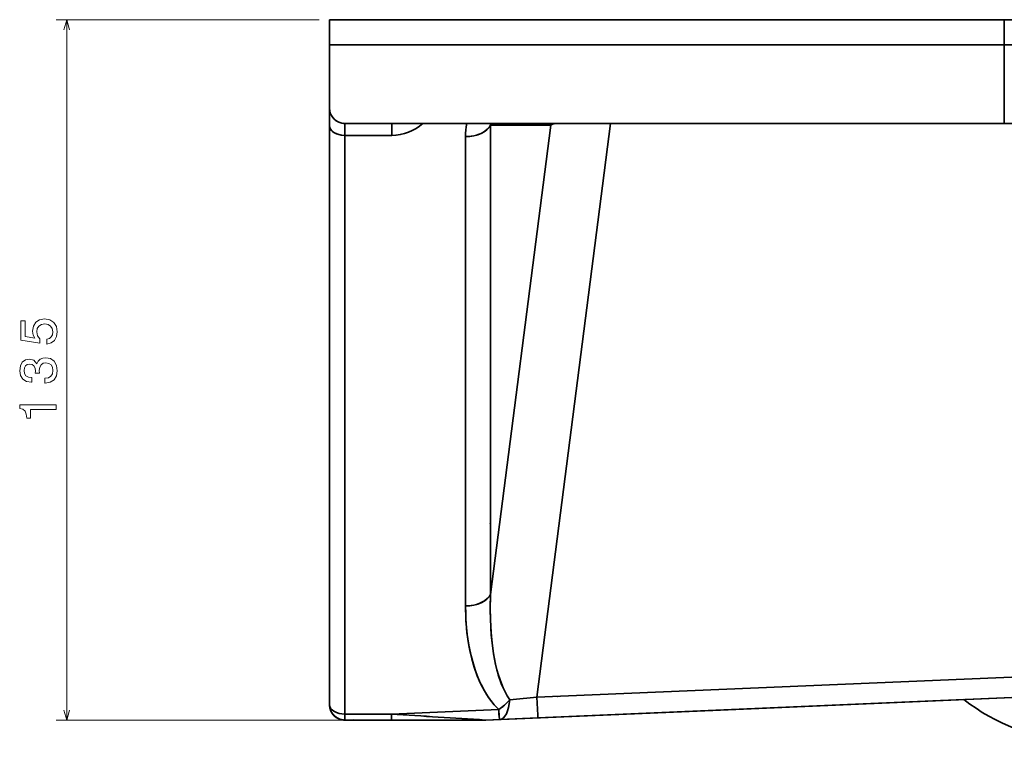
# Model space of a CAD drawing. Extents: x -11 to 2320, y -71 to 1523.
# Tile 6 of 7: x 1800 to 1990, y 1109 to 1248. Entities that reach past the tile are written whole.
import ezdxf

# ---------------------------------------------------------------- set-up
doc = ezdxf.new("R2010")
doc.units = 0

msp = doc.modelspace()

# ---------------------------------------------------------------- linework, layer by layer
at = {"color": 7, "lineweight": 13}
for p, q in [((1857.76, 1248.31), (1807.14, 1248.31)), ((1809.14, 1113.31), (1809.14, 1248.31)), ((1863.35, 1113.31), (1807.14, 1113.31))]:
    msp.add_line(p, q, dxfattribs=at)
at = {"color": 7, "lineweight": 35}
for p, q in [((1859.76, 1248.31), (1989.76, 1248.31)), ((1989.76, 1248.31), (1859.76, 1248.31)), ((2314.93, 1248.31), (1989.76, 1248.31)), ((2314.93, 1248.31), (1989.76, 1248.31)), ((1859.76, 1243.49), (1989.76, 1243.49)), ((1859.76, 1243.49), (1989.76, 1243.49)), ((2314.93, 1243.48), (1989.76, 1243.49)), ((1989.76, 1243.49), (2314.93, 1243.48)), ((1859.76, 1227.87), (1859.76, 1116.31)), ((1859.76, 1227.87), (1859.76, 1116.31)), ((1862.76, 1228.31), (1989.76, 1228.31)), ((1862.76, 1228.31), (1989.76, 1228.31)), ((1989.76, 1228.31), (1871.76, 1228.31)), ((1890.79, 1137.55), (1890.79, 1228.01)), ((1890.79, 1137.55), (1902.42, 1228.01)), ((1902.42, 1228.01), (1890.79, 1137.55)), ((1890.79, 1228.01), (1890.79, 1137.55)), ((1913.94, 1228.31), (1899.72, 1117.7)), ((1899.72, 1117.7), (1913.94, 1228.31)), ((2315.46, 1228.31), (1989.76, 1228.31)), ((2315.46, 1228.31), (1989.76, 1228.31)), ((1862.76, 1114.46), (1862.76, 1226.01)), ((1862.76, 1114.46), (1862.76, 1226.01)), ((1885.99, 1225.77), (1885.99, 1135.31)), ((1885.99, 1225.77), (1885.99, 1135.31)), ((1899.72, 1117.7), (2182.85, 1129.79)), ((2182.85, 1129.79), (1899.72, 1117.7)), ((2183.06, 1125.83), (1899.93, 1113.75)), ((1899.93, 1113.75), (2183.06, 1125.83)), ((1933.63, 1115.19), (2172.76, 1125.39)), ((1899.93, 1113.75), (1982, 1117.25)), ((1933.63, 1115.19), (1982, 1117.25)), ((1892.37, 1115.34), (1871.7, 1114.46)), ((1892.37, 1115.34), (1871.7, 1114.46)), ((1933.63, 1115.19), (1889.86, 1113.32)), ((1933.63, 1115.19), (1889.86, 1113.32)), ((1886.59, 1113.31), (1864.24, 1113.31)), ((1864.24, 1113.31), (1886.59, 1113.31)), ((1864.52, 1113.31), (1889.39, 1113.31)), ((1889.39, 1113.31), (1864.52, 1113.31)), ((1889.28, 1113.31), (1865.35, 1113.31)), ((1865.35, 1113.31), (1889.28, 1113.31))]:
    msp.add_line(p, q, dxfattribs=at)
at = {"color": 7, "lineweight": 35, "ltscale": 0.120639}
for p, q in [((1859.76, 1243.49), (1859.76, 1248.31)), ((1859.76, 1243.49), (1859.76, 1248.31)), ((1989.76, 1248.31), (1989.76, 1243.49)), ((1989.76, 1248.31), (1989.76, 1243.49))]:
    msp.add_line(p, q, dxfattribs=at)
at = {"color": 7, "lineweight": 35, "ltscale": 0.304361}
for p, q in [((1859.76, 1243.49), (1859.76, 1231.31)), ((1859.76, 1231.31), (1859.76, 1243.49))]:
    msp.add_line(p, q, dxfattribs=at)
at = {"color": 7, "lineweight": 35, "ltscale": 0.379361}
msp.add_line((1989.76, 1228.31), (1989.76, 1243.49), dxfattribs=at)
msp.add_line((1989.76, 1228.31), (1989.76, 1243.49), dxfattribs=at)
at = {"color": 7, "lineweight": 35, "ltscale": 0.086191}
msp.add_line((1859.76, 1231.31), (1859.76, 1227.87), dxfattribs=at)
msp.add_line((1859.76, 1231.31), (1859.76, 1227.87), dxfattribs=at)
at = {"color": 7, "lineweight": 35, "ltscale": 0.057462}
for p, q in [((1862.76, 1228.31), (1862.76, 1226.01)), ((1862.76, 1226.01), (1862.76, 1228.31)), ((1871.76, 1228.31), (1871.76, 1226.01)), ((1871.76, 1226.01), (1871.76, 1228.31))]:
    msp.add_line(p, q, dxfattribs=at)
at = {"color": 7, "lineweight": 35, "ltscale": 0.225}
msp.add_line((1862.76, 1228.31), (1871.76, 1228.31), dxfattribs=at)
at = {"color": 7, "lineweight": 35, "ltscale": 0.00039978}
msp.add_line((1871.76, 1228.31), (1871.77, 1228.31), dxfattribs=at)
at = {"color": 7, "lineweight": 35, "ltscale": 0.000183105}
msp.add_line((1871.76, 1228.31), (1871.76, 1228.31), dxfattribs=at)
at = {"color": 7, "lineweight": 35, "ltscale": 0.000976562}
for p, q in [((1871.76, 1228.31), (1871.8, 1228.31)), ((1871.8, 1228.31), (1871.76, 1228.31))]:
    msp.add_line(p, q, dxfattribs=at)
at = {"color": 7, "lineweight": 35, "ltscale": 0.000186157}
msp.add_line((1871.76, 1228.31), (1871.76, 1228.31), dxfattribs=at)
at = {"color": 7, "lineweight": 35, "ltscale": 0.290628}
for p, q in [((1890.79, 1228.01), (1902.42, 1228.01)), ((1902.42, 1228.01), (1890.79, 1228.01))]:
    msp.add_line(p, q, dxfattribs=at)
at = {"color": 7, "lineweight": 35, "ltscale": 0.224994}
for p, q in [((1862.76, 1226.01), (1871.76, 1226.01)), ((1871.76, 1226.01), (1862.76, 1226.01))]:
    msp.add_line(p, q, dxfattribs=at)
at = {"color": 7, "lineweight": 35, "ltscale": 0.001572}
msp.add_line((1890.75, 1151.23), (1890.75, 1151.17), dxfattribs=at)
at = {"color": 7, "lineweight": 35, "ltscale": 0.002787}
msp.add_line((1903.72, 1117.87), (1903.62, 1117.84), dxfattribs=at)
at = {"color": 7, "lineweight": 35, "ltscale": 0.001971}
msp.add_line((1903.65, 1117.85), (1903.72, 1117.87), dxfattribs=at)
at = {"color": 7, "lineweight": 35, "ltscale": 0.028729}
for p, q in [((1862.76, 1114.46), (1862.76, 1113.31)), ((1862.76, 1113.31), (1862.76, 1114.46)), ((1871.7, 1114.46), (1871.7, 1113.31)), ((1871.7, 1114.46), (1871.7, 1113.31))]:
    msp.add_line(p, q, dxfattribs=at)
at = {"color": 7, "lineweight": 35, "ltscale": 0.223526}
msp.add_line((1871.7, 1114.46), (1862.76, 1114.46), dxfattribs=at)
msp.add_line((1871.7, 1114.46), (1862.76, 1114.46), dxfattribs=at)
at = {"color": 7, "lineweight": 35, "ltscale": 0.183886}
msp.add_line((1899.93, 1113.75), (1892.59, 1113.43), dxfattribs=at)
msp.add_line((1899.93, 1113.75), (1892.59, 1113.43), dxfattribs=at)
msp.add_line((1899.93, 1113.75), (1892.59, 1113.43), dxfattribs=at)
at = {"color": 7, "lineweight": 35, "ltscale": 0.003798}
msp.add_line((1862.04, 1113.4), (1862.19, 1113.37), dxfattribs=at)
at = {"color": 7, "lineweight": 35, "ltscale": 0.000924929}
msp.add_line((1862.76, 1113.31), (1862.72, 1113.31), dxfattribs=at)
at = {"color": 7, "lineweight": 35, "ltscale": 0.000921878}
msp.add_line((1862.72, 1113.31), (1862.76, 1113.31), dxfattribs=at)
at = {"color": 7, "lineweight": 35, "ltscale": 0.000180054}
msp.add_line((1862.75, 1113.31), (1862.76, 1113.31), dxfattribs=at)
at = {"color": 7, "lineweight": 35, "ltscale": 0.000170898}
msp.add_line((1862.75, 1113.31), (1862.76, 1113.31), dxfattribs=at)
msp.add_line((1862.75, 1113.31), (1862.76, 1113.31), dxfattribs=at)
at = {"color": 7, "lineweight": 35, "ltscale": 0.000201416}
msp.add_line((1862.76, 1113.31), (1862.75, 1113.31), dxfattribs=at)
at = {"color": 7, "lineweight": 35, "ltscale": 0.223529}
for p, q in [((1862.76, 1113.31), (1871.7, 1113.31)), ((1862.76, 1113.31), (1871.7, 1113.31)), ((1871.7, 1113.31), (1862.76, 1113.31))]:
    msp.add_line(p, q, dxfattribs=at)
at = {"color": 7, "lineweight": 35, "ltscale": 0.043961}
msp.add_line((1864.52, 1113.31), (1862.76, 1113.31), dxfattribs=at)
msp.add_line((1864.52, 1113.31), (1862.76, 1113.31), dxfattribs=at)
at = {"color": 7, "lineweight": 35, "ltscale": 0.037189}
msp.add_line((1862.76, 1113.31), (1864.24, 1113.31), dxfattribs=at)
msp.add_line((1862.76, 1113.31), (1864.24, 1113.31), dxfattribs=at)
at = {"color": 7, "lineweight": 35, "ltscale": 0.075}
msp.add_line((1862.76, 1113.31), (1865.76, 1113.31), dxfattribs=at)
msp.add_line((1862.76, 1113.31), (1865.76, 1113.31), dxfattribs=at)
at = {"color": 7, "lineweight": 35, "ltscale": 0.000244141}
msp.add_line((1864.23, 1113.31), (1864.24, 1113.31), dxfattribs=at)
msp.add_line((1864.23, 1113.31), (1864.24, 1113.31), dxfattribs=at)
at = {"color": 7, "lineweight": 35, "ltscale": 0.000292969}
for p, q in [((1864.5, 1113.31), (1864.52, 1113.31)), ((1865.75, 1113.31), (1865.76, 1113.31))]:
    msp.add_line(p, q, dxfattribs=at)
at = {"color": 7, "lineweight": 35, "ltscale": 0.00032959}
msp.add_line((1864.5, 1113.31), (1864.52, 1113.31), dxfattribs=at)
at = {"color": 7, "lineweight": 35, "ltscale": 0.00228}
msp.add_line((1865.35, 1113.31), (1865.26, 1113.31), dxfattribs=at)
at = {"color": 7, "lineweight": 35, "ltscale": 0.00071717}
msp.add_line((1865.35, 1113.31), (1865.32, 1113.31), dxfattribs=at)
at = {"color": 7, "lineweight": 35, "ltscale": 0.000714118}
msp.add_line((1865.35, 1113.31), (1865.32, 1113.31), dxfattribs=at)
at = {"color": 7, "lineweight": 35, "ltscale": 0.000354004}
msp.add_line((1865.34, 1113.31), (1865.35, 1113.31), dxfattribs=at)
at = {"color": 7, "lineweight": 35, "ltscale": 0.000350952}
msp.add_line((1865.34, 1113.31), (1865.35, 1113.31), dxfattribs=at)
at = {"color": 7, "lineweight": 35, "ltscale": 0.010153}
msp.add_line((1865.76, 1113.31), (1865.35, 1113.31), dxfattribs=at)
msp.add_line((1865.76, 1113.31), (1865.35, 1113.31), dxfattribs=at)
at = {"color": 7, "lineweight": 35, "ltscale": 0.448804}
msp.add_line((1871.7, 1113.31), (1889.65, 1113.31), dxfattribs=at)
msp.add_line((1871.7, 1113.31), (1889.65, 1113.31), dxfattribs=at)
msp.add_line((1871.7, 1113.31), (1889.65, 1113.31), dxfattribs=at)
at = {"color": 7, "lineweight": 35, "ltscale": 0.000506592}
msp.add_line((1886.61, 1113.31), (1886.59, 1113.31), dxfattribs=at)
at = {"color": 7, "lineweight": 35, "ltscale": 0.000967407}
msp.add_line((1886.59, 1113.31), (1886.63, 1113.31), dxfattribs=at)
msp.add_line((1886.59, 1113.31), (1886.63, 1113.31), dxfattribs=at)
at = {"color": 7, "lineweight": 35, "ltscale": 0.001245}
msp.add_line((1886.59, 1113.31), (1886.64, 1113.31), dxfattribs=at)
at = {"color": 7, "lineweight": 35, "ltscale": 0.00050354}
msp.add_line((1886.59, 1113.31), (1886.61, 1113.31), dxfattribs=at)
at = {"color": 7, "lineweight": 35, "ltscale": 0.000943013}
msp.add_line((1886.63, 1113.31), (1886.59, 1113.31), dxfattribs=at)
at = {"color": 7, "lineweight": 35, "ltscale": 0.000952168}
msp.add_line((1886.63, 1113.31), (1886.59, 1113.31), dxfattribs=at)
at = {"color": 7, "lineweight": 35, "ltscale": 0.069318}
msp.add_line((1889.4, 1113.31), (1886.63, 1113.31), dxfattribs=at)
msp.add_line((1889.4, 1113.31), (1886.63, 1113.31), dxfattribs=at)
at = {"color": 7, "lineweight": 35, "ltscale": 0.000338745}
msp.add_line((1886.63, 1113.31), (1886.64, 1113.31), dxfattribs=at)
msp.add_line((1886.63, 1113.31), (1886.64, 1113.31), dxfattribs=at)
at = {"color": 7, "lineweight": 35, "ltscale": 0.0013}
msp.add_line((1886.63, 1113.31), (1886.68, 1113.31), dxfattribs=at)
msp.add_line((1886.63, 1113.31), (1886.68, 1113.31), dxfattribs=at)
at = {"color": 7, "lineweight": 35, "ltscale": 0.009271}
msp.add_line((1889.28, 1113.31), (1889.65, 1113.31), dxfattribs=at)
msp.add_line((1889.28, 1113.31), (1889.65, 1113.31), dxfattribs=at)
at = {"color": 7, "lineweight": 35, "ltscale": 0.000799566}
msp.add_line((1889.28, 1113.31), (1889.31, 1113.31), dxfattribs=at)
at = {"color": 7, "lineweight": 35, "ltscale": 0.000640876}
msp.add_line((1889.31, 1113.31), (1889.28, 1113.31), dxfattribs=at)
at = {"color": 7, "lineweight": 35, "ltscale": 0.000390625}
msp.add_line((1889.39, 1113.31), (1889.4, 1113.31), dxfattribs=at)
msp.add_line((1889.39, 1113.31), (1889.4, 1113.31), dxfattribs=at)
msp.add_line((1889.39, 1113.31), (1889.4, 1113.31), dxfattribs=at)
msp.add_line((1889.39, 1113.31), (1889.4, 1113.31), dxfattribs=at)
at = {"color": 7, "lineweight": 35, "ltscale": 0.000808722}
msp.add_line((1889.42, 1113.31), (1889.39, 1113.31), dxfattribs=at)
at = {"color": 7, "lineweight": 35, "ltscale": 2.60742e-05}
msp.add_line((1889.39, 1113.31), (1889.39, 1113.31), dxfattribs=at)
at = {"color": 7, "lineweight": 35, "ltscale": 0.00286}
msp.add_line((1889.52, 1113.32), (1889.4, 1113.31), dxfattribs=at)
at = {"color": 7, "lineweight": 35, "ltscale": 0.002387}
for p, q in [((1889.4, 1113.31), (1889.5, 1113.31)), ((1889.5, 1113.31), (1889.4, 1113.31))]:
    msp.add_line(p, q, dxfattribs=at)
at = {"color": 7, "lineweight": 35, "ltscale": 0.000344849}
msp.add_line((1889.65, 1113.31), (1889.66, 1113.31), dxfattribs=at)
at = {"color": 7, "lineweight": 35, "ltscale": 0.000259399}
msp.add_line((1889.66, 1113.31), (1889.65, 1113.31), dxfattribs=at)
msp.add_line((1889.66, 1113.31), (1889.65, 1113.31), dxfattribs=at)
at = {"color": 7, "lineweight": 35, "ltscale": 0.001987}
msp.add_line((1889.65, 1113.31), (1889.73, 1113.31), dxfattribs=at)
msp.add_line((1889.65, 1113.31), (1889.73, 1113.31), dxfattribs=at)
at = {"color": 7, "lineweight": 35, "ltscale": 0.000341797}
msp.add_line((1889.65, 1113.31), (1889.66, 1113.31), dxfattribs=at)
at = {"color": 7, "lineweight": 35, "ltscale": 0.000406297}
msp.add_line((1889.72, 1113.31), (1889.7, 1113.31), dxfattribs=at)
msp.add_line((1889.72, 1113.31), (1889.7, 1113.31), dxfattribs=at)
at = {"color": 7, "lineweight": 35, "ltscale": 0.06811}
for p, q in [((1889.86, 1113.32), (1892.59, 1113.43)), ((1892.59, 1113.43), (1889.86, 1113.32)), ((1892.59, 1113.43), (1889.86, 1113.32))]:
    msp.add_line(p, q, dxfattribs=at)
at = {"color": 7, "lineweight": 35, "ltscale": 0.000186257}
msp.add_line((1889.86, 1113.32), (1889.86, 1113.32), dxfattribs=at)
at = {"color": 7, "lineweight": 35, "ltscale": 0.00023835}
msp.add_line((1889.86, 1113.32), (1889.87, 1113.32), dxfattribs=at)
msp.add_line((1889.86, 1113.32), (1889.87, 1113.32), dxfattribs=at)
at = {"color": 7, "lineweight": 35, "ltscale": 0.000189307}
msp.add_line((1889.86, 1113.32), (1889.86, 1113.32), dxfattribs=at)
at = {"color": 7, "lineweight": 35, "ltscale": 0.001345}
msp.add_line((1889.86, 1113.32), (1889.92, 1113.32), dxfattribs=at)
msp.add_line((1889.86, 1113.32), (1889.92, 1113.32), dxfattribs=at)
at = {"color": 7, "lineweight": 13}
for points in [[(1809.66, 1246.38), (1809.14, 1248.31), (1808.62, 1246.38)], [(1808.62, 1115.24), (1809.14, 1113.31), (1809.66, 1115.24)]]:
    msp.add_lwpolyline(points, dxfattribs=at)
at = {"color": 7, "lineweight": 35}
for points in [[(1859.76, 1227.87), (1859.78, 1227.64), (1859.84, 1227.43), (1859.94, 1227.22), (1860.08, 1227.03), (1860.44, 1226.69), (1860.88, 1226.42), (1861.38, 1226.22), (1862.05, 1226.07), (1862.76, 1226.01)], [(1885.99, 1225.77), (1887.04, 1225.84), (1887.59, 1225.93), (1888.12, 1226.07), (1888.58, 1226.22), (1889.02, 1226.4), (1889.64, 1226.75), (1890.18, 1227.18), (1890.61, 1227.68), (1890.79, 1228.01)], [(1885.99, 1135.31), (1887.04, 1135.38), (1887.59, 1135.48), (1888.12, 1135.61), (1888.58, 1135.76), (1889.02, 1135.95), (1889.64, 1136.29), (1890.18, 1136.72), (1890.61, 1137.22), (1890.79, 1137.55)], [(1894.5, 1117.23), (1894.02, 1117.97), (1893.59, 1118.75), (1893.21, 1119.55), (1892.87, 1120.37), (1892.3, 1122.06), (1892.02, 1123.06), (1891.77, 1124.08), (1891.37, 1126.13), (1891.09, 1128.21), (1890.94, 1129.69), (1890.83, 1131.18), (1890.76, 1132.8), (1890.74, 1134.43), (1890.79, 1137.55)], [(1894.5, 1117.23), (1894.02, 1117.97), (1893.59, 1118.75), (1893.22, 1119.54), (1892.88, 1120.35), (1892.31, 1122), (1892.03, 1123.01), (1891.78, 1124.03), (1891.38, 1126.08), (1891.09, 1128.15), (1890.9, 1130.22), (1890.77, 1132.66), (1890.74, 1135.11), (1890.79, 1137.55)], [(1885.99, 1135.31), (1886.05, 1132.76), (1886.26, 1130.21), (1886.43, 1128.94), (1886.64, 1127.67), (1886.89, 1126.41), (1887.18, 1125.15), (1887.66, 1123.49), (1888.25, 1121.85), (1888.95, 1120.24), (1889.63, 1118.94), (1890.41, 1117.68), (1891.32, 1116.48), (1891.83, 1115.9), (1892.37, 1115.34)], [(1892.37, 1115.34), (1891.53, 1116.24), (1890.77, 1117.18), (1890.09, 1118.17), (1889.64, 1118.93), (1889.22, 1119.7), (1888.76, 1120.64), (1888.34, 1121.6), (1887.96, 1122.62), (1887.62, 1123.64), (1887.05, 1125.68), (1886.62, 1127.73), (1886.31, 1129.8), (1886.17, 1131.15), (1886.07, 1132.51), (1886.01, 1133.91), (1885.99, 1135.31)], [(1899.93, 1113.75), (1899.93, 1113.75), (1899.93, 1113.75), (1899.93, 1113.75), (1899.92, 1113.81), (1899.89, 1114.27), (1899.72, 1117.7)], [(1899.93, 1113.75), (1899.93, 1113.75), (1899.93, 1113.75), (1899.93, 1113.75), (1899.92, 1113.81), (1899.89, 1114.27), (1899.72, 1117.7)], [(1892.59, 1113.43), (1892.58, 1113.43), (1892.58, 1113.44), (1892.58, 1113.44), (1892.57, 1113.46), (1892.55, 1113.51), (1892.48, 1114.08), (1892.37, 1115.34)]]:
    msp.add_lwpolyline(points, dxfattribs=at)
at = {"color": 7, "lineweight": 13}
for points in [[(1805.31, 1185.78), (1806.14, 1186.01), (1806.79, 1186.5), (1807.19, 1187.23), (1807.34, 1188.15), (1807.16, 1189.17), (1806.67, 1189.97), (1805.88, 1190.47), (1804.87, 1190.67), (1803.93, 1190.49), (1803.2, 1190.01), (1802.72, 1189.25), (1802.55, 1188.27), (1802.67, 1187.52), (1803, 1186.93), (1801.12, 1187.22), (1801.12, 1190.28), (1800.29, 1190.28), (1800.29, 1186.54), (1804, 1185.99), (1804, 1186.79), (1803.53, 1187.38), (1803.36, 1188.12), (1803.47, 1188.77), (1803.79, 1189.26), (1804.29, 1189.58), (1804.92, 1189.69), (1805.56, 1189.58), (1806.05, 1189.25), (1806.36, 1188.76), (1806.47, 1188.12), (1806.4, 1187.59), (1806.17, 1187.18), (1805.81, 1186.87), (1805.31, 1186.72)], [(1804.94, 1178.27), (1805.01, 1178.27), (1805.98, 1178.43), (1806.71, 1178.91), (1807.17, 1179.65), (1807.34, 1180.64), (1807.17, 1181.69), (1806.73, 1182.48), (1806.02, 1182.98), (1805.11, 1183.16), (1804.52, 1183.08), (1804.03, 1182.86), (1803.66, 1182.5), (1803.39, 1182.01), (1802.84, 1182.67), (1801.98, 1182.9), (1801.19, 1182.75), (1800.59, 1182.32), (1800.22, 1181.61), (1800.09, 1180.64), (1800.25, 1179.73), (1800.69, 1179.04), (1801.4, 1178.58), (1802.34, 1178.43), (1802.41, 1178.43), (1802.41, 1179.33), (1801.76, 1179.41), (1801.3, 1179.67), (1801.02, 1180.1), (1800.92, 1180.69), (1801, 1181.22), (1801.21, 1181.6), (1801.55, 1181.83), (1802.02, 1181.92), (1802.51, 1181.83), (1802.84, 1181.59), (1803.04, 1181.17), (1803.11, 1180.59), (1803.1, 1180.2), (1803.89, 1180.2), (1803.87, 1180.69), (1803.96, 1181.33), (1804.2, 1181.8), (1804.6, 1182.08), (1805.11, 1182.18), (1805.7, 1182.07), (1806.13, 1181.78), (1806.4, 1181.32), (1806.49, 1180.7), (1806.39, 1180.07), (1806.09, 1179.6), (1805.61, 1179.31), (1804.94, 1179.2)], [(1807.14, 1173.16), (1807.14, 1174.08), (1800.09, 1174.08), (1800.09, 1173.39), (1800.7, 1173.21), (1801.12, 1172.85), (1801.36, 1172.29), (1801.44, 1171.53), (1802.16, 1171.53), (1802.16, 1173.16)]]:
    msp.add_lwpolyline(points, close=True, dxfattribs=at)
at = {"color": 7, "lineweight": 35}
for centre, radius, start, end in [((1862.76, 1231.31), 3, 180, 270), ((1862.76, 1231.31), 3, 180.0026, 269.997), ((1862.76, 1231.31), 3, 211.579, 239.075), ((1862.76, 1231.32), 3, 222.2829, 226.9344), ((1861.33, 1228.05), 1.61, 206.446, 223.914), ((1862.76, 1231.31), 3, 261.5117, 270.0003), ((1871.75, 1235.02), 9.01, 270.0153, 311.9055), ((1871.76, 1235.01), 9, 269.9923, 311.8806), ((1899.4, 1225.79), 13.41, 169.1623, 180.0823), ((1899.4, 1225.79), 13.41, 169.1709, 180.0864), ((1899.87, 1228.77), 9.1, 182.8773, 184.8012), ((1899.87, 1228.77), 9.11, 182.8867, 184.8002), ((1912.5, 1226.32), 10.23, 168.7354, 170.4727), ((1884.87, 1251.79), 134.9, 274.0922, 276.3186), ((1884.86, 1251.88), 134.99, 274.0949, 276.3197), ((1862.76, 1116.31), 3, 180, 270), ((1862.76, 1116.31), 3, 180, 270.0012), ((1862.76, 1116.31), 3, 180.719, 270), ((2006.49, 1148.88), 40, 232.2469, 265), ((2006.49, 1148.88), 40, 232.2469, 264.9998), ((1862.76, 1116.31), 3, 223.5281, 270), ((1862.76, 1116.31), 3, 225.0345, 270), ((1862.76, 1116.31), 3, 225.0345, 270), ((1862.76, 1116.31), 3, 226.0892, 234.0473), ((1862.76, 1116.33), 3.02, 237.2059, 245.0458), ((1862.76, 1116.31), 3, 245.0669, 248.4042), ((1862.76, 1116.31), 3, 247.5989, 258.4349), ((1862.76, 1116.31), 3, 247.5989, 258.4349), ((1862.76, 1116.32), 3.01, 248.4132, 256.2591), ((3197.25, 21892.46), 20820.23, 266.349719, 266.399559), ((3155.17, 21229.35), 20155.79, 266.349084, 266.40057), ((1862.76, 1116.32), 3, 259.1703, 269.9955), ((1862.76, 1114.09), 0.779, 262.0067, 269.9873), ((1862.76, 1114.09), 0.778, 262.1178, 269.9886), ((1864.52, 1115.24), 1.93, 262.5157, 269.996), ((1864.52, 1115.25), 1.93, 262.5215, 269.995), ((1865.76, 1116.31), 3, 269.7765, 270), ((1889.65, 1118.31), 5, 270, 272.4437), ((1889.65, 1114.76), 1.45, 270.0013, 274.8865), ((1889.65, 1118.32), 5, 270.0008, 272.4426), ((1889.65, 1118.31), 5, 270, 272.4437), ((1889.65, 1114.76), 1.45, 270.002, 274.886), ((1889.65, 1118.31), 5, 270, 272.4437), ((1889.65, 1118.32), 5, 270.0008, 272.4426), ((1889.83, 1114.2), 0.885, 266.6339, 272.4383), ((1889.83, 1114.2), 0.885, 266.6338, 272.4381)]:
    msp.add_arc(centre, radius, start, end, dxfattribs=at)
for centre, major_axis, ratio, start_param, end_param in [((1862.76, 1227.87), (-3, 0), 0.616924, 6.283185, 7.854002), ((1862.76, 1227.87), (-3, 0), 0.616924, 0.292376, 0.529124), ((1885.99, 1228.86), (-5, 0), 0.616924, 1.570817, 2.863198), ((1914.03, 1226.31), (11.97, -1.27), 0.171612, 2.71857, 2.915236), ((1912.03, 1226.31), (0, 10), 0.975621, 1.369406, 1.400435), ((1914, 1226.31), (11.93, -1.27), 0.171838, 2.717966, 2.914894), ((1885.99, 1138.4), (5, 0), 0.616924, 4.71241, 6.004791), ((1862.76, 1116.31), (3, 0), 0.616924, 3.141592, 4.71241), ((1862.76, 1116.31), (3, 0), 0.616924, 3.141593, 4.71241), ((1892.37, 1118.43), (-3.46, -3.6), 0.476713, 1.109494, 1.693036), ((1892.37, 1118.43), (-3.46, -3.61), 0.477032, 1.109506, 1.692652), ((1892.37, 1118.43), (0.21, -5), 0.429728, 6.283185, 7.592944), ((1892.37, 1118.43), (0.21, -5), 0.429727, 6.283184, 7.59293), ((1892.37, 1118.43), (-0.21, 5), 0.033378, 2.234915, 3.141593)]:
    msp.add_ellipse(centre, major_axis=major_axis, ratio=ratio, start_param=start_param, end_param=end_param, dxfattribs=at)

doc.saveas('drawing.dxf')
